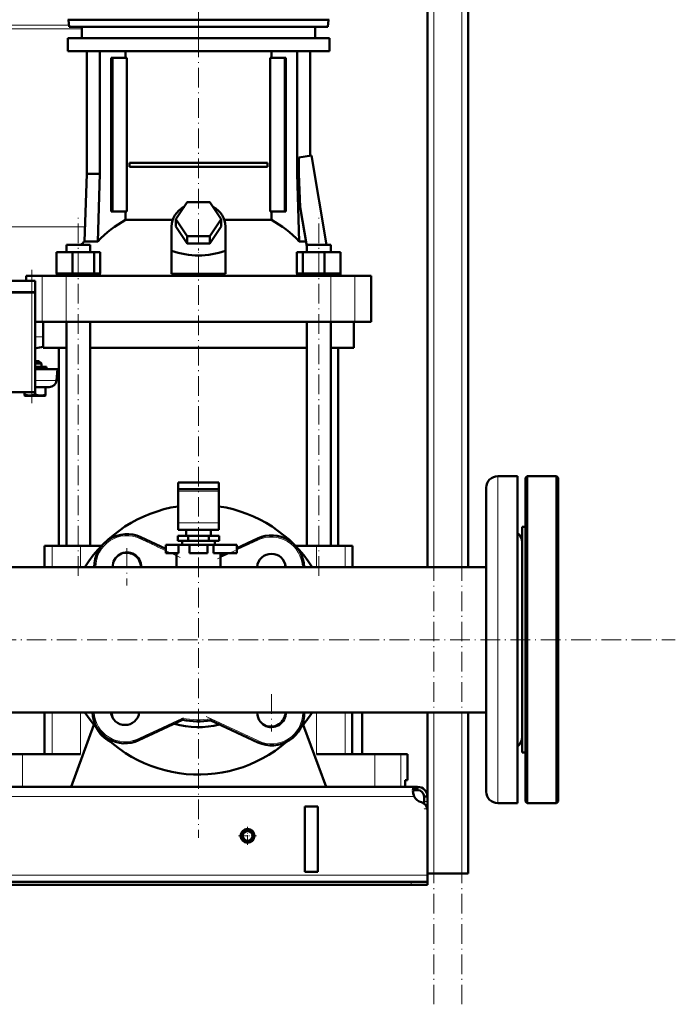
# Model space of a CAD drawing. Extents: x -1595 to 1972, y -1605 to 604.
# Tile 38 of 53: x 202 to 603, y -356 to 247. Entities that reach past the tile are written whole.
import ezdxf

# ---------------------------------------------------------------- set-up
doc = ezdxf.new("R2010")
doc.units = 0
doc.linetypes.add('DASHDOT', pattern=[18.5, 12, -3, 0.5, -3])

msp = doc.modelspace()

# ---------------------------------------------------------------- linework, layer by layer
at = {"color": 7, "linetype": 'DASHDOT', "lineweight": 18}
for p, q in [((455.57, -355.68), (455.57, 604.32)), ((472.57, -355.68), (472.57, 604.32)), ((311.56, 235.52), (311.56, 315.92)), ((311.57, 254.04), (311.57, 112.23)), ((238.03, -93.58), (238.03, 127.22)), ((385.1, -93.58), (385.1, 127.22)), ((311.57, 121.07), (311.57, -253.93)), ((209.56, 11.97), (209.56, 93.57)), ((300.33, -82.33), (273.18, -69.67)), ((350.8, -70.4), (322.73, -83.49)), ((267.76, -76.73), (267.76, -99.48)), ((279.13, -88.1), (256.38, -88.1)), ((-256.04, -132.68), (603.17, -132.68)), ((356.27, -166.01), (356.27, -188.76)), ((271.54, -194.76), (304.59, -179.35)), ((316.16, -179.65), (351.54, -196.15)), ((367.65, -177.39), (344.9, -177.39))]:
    msp.add_line(p, q, dxfattribs=at)
at = {"color": 7, "lineweight": 50}
for p, q in [((451.57, -88.23), (451.57, 524.32)), ((476.57, -88.23), (476.57, 354.32)), ((231.69, 246.52), (315.86, 246.52)), ((232.43, 242.22), (232.06, 246.52)), ((349.49, 242.22), (232.43, 242.22)), ((240.27, 242.22), (240.27, 235.22)), ((315.86, 246.52), (391.42, 246.52)), ((390.68, 242.22), (349.49, 242.22)), ((382.87, 242.22), (382.87, 235.22)), ((390.68, 242.22), (391.06, 246.52)), ((231.57, 235.22), (311.57, 235.22)), ((231.57, 235.22), (231.57, 227.22)), ((311.57, 235.22), (391.57, 235.22)), ((391.57, 235.22), (391.57, 227.22)), ((231.57, 227.22), (311.57, 227.22)), ((243.27, 227.22), (243.27, 152.32)), ((251.26, 227.22), (251.26, 152.32)), ((258.85, 223.22), (258.15, 223.22)), ((258.15, 129.22), (258.15, 223.22)), ((267.7, 223.22), (258.85, 223.22)), ((258.85, 129.22), (258.85, 223.22)), ((266.98, 223.22), (266.98, 227.22)), ((267.7, 129.22), (267.7, 223.22)), ((311.57, 227.22), (391.57, 227.22)), ((355.43, 223.22), (355.43, 129.22)), ((364.28, 223.22), (355.43, 223.22)), ((356.15, 227.22), (356.15, 223.22)), ((364.28, 129.22), (364.28, 223.22)), ((364.98, 223.22), (364.28, 223.22)), ((364.98, 223.22), (364.98, 129.22)), ((371.87, 227.22), (371.87, 152.32)), ((379.87, 227.22), (379.87, 163.3)), ((372.92, 162.14), (380.6, 163.43)), ((380.6, 163.43), (389.74, 108.82)), ((269.38, 158.97), (353.75, 158.97)), ((269.38, 158.97), (269.38, 156.47)), ((353.75, 158.97), (353.75, 156.47)), ((372.92, 152.32), (372.92, 162.14)), ((243.27, 152.32), (241.82, 110.88)), ((251.26, 152.32), (243.27, 152.32)), ((251.26, 152.32), (249.98, 110.88)), ((353.75, 156.47), (269.38, 156.47)), ((371.87, 152.32), (372.92, 152.32)), ((371.87, 152.32), (373.15, 110.88)), ((373.72, 131.85), (372.92, 152.32)), ((297.71, 124.52), (304.64, 134.91)), ((304.64, 134.91), (318.49, 134.91)), ((318.49, 134.91), (325.42, 124.52)), ((258.15, 129.22), (258.85, 129.22)), ((258.85, 129.22), (267.7, 129.22)), ((266.98, 124.04), (266.98, 129.22)), ((355.43, 129.22), (364.28, 129.22)), ((356.15, 129.22), (356.15, 124.04)), ((364.28, 129.22), (364.98, 129.22)), ((377.72, 107.96), (373.72, 131.85)), ((266.98, 124.04), (295.73, 124.04)), ((304.64, 114.13), (297.71, 124.52)), ((297.71, 120.02), (297.71, 124.52)), ((325.42, 124.52), (318.49, 114.13)), ((325.42, 120.02), (325.42, 124.52)), ((327.4, 124.04), (356.15, 124.04)), ((295.07, 105.17), (295.07, 120.02)), ((304.64, 109.63), (297.71, 120.02)), ((325.42, 120.02), (318.49, 109.63)), ((328.07, 105.17), (328.07, 120.02)), ((230.73, 108.82), (232.86, 108.82)), ((230.73, 104.32), (230.73, 108.82)), ((232.86, 108.82), (245.33, 108.82)), ((241.82, 110.88), (249.98, 110.88)), ((245.33, 104.32), (245.33, 108.82)), ((318.49, 114.13), (304.64, 114.13)), ((304.64, 109.63), (304.64, 114.13)), ((318.49, 109.63), (304.64, 109.63)), ((318.49, 109.63), (318.49, 114.13)), ((373.15, 110.88), (377.23, 110.88)), ((377.8, 108.82), (390.27, 108.82)), ((377.8, 104.32), (377.8, 108.82)), ((390.27, 108.82), (392.4, 108.82)), ((392.4, 104.32), (392.4, 108.82)), ((392.4, 104.32), (392.4, 108.82)), ((224.64, 104.32), (234.44, 104.32)), ((224.64, 91.32), (224.64, 104.32)), ((234.44, 104.32), (247.82, 104.32)), ((234.44, 91.32), (234.44, 104.32)), ((247.82, 91.32), (247.82, 104.32)), ((247.82, 104.32), (251.41, 104.32)), ((251.41, 91.32), (251.41, 104.32)), ((295.07, 91.18), (295.07, 105.17)), ((328.07, 91.18), (328.07, 105.17)), ((371.72, 104.32), (375.31, 104.32)), ((371.72, 91.32), (371.72, 104.32)), ((375.31, 104.32), (388.69, 104.32)), ((375.31, 91.32), (375.31, 104.32)), ((377.8, 107.87), (377.72, 107.96)), ((388.69, 104.32), (398.49, 104.32)), ((388.69, 91.32), (388.69, 104.32)), ((398.49, 91.32), (398.49, 104.32)), ((398.49, 91.32), (398.49, 104.32)), ((224.64, 91.32), (225.65, 91.32)), ((224.83, 89.82), (224.83, 91.32)), ((225.65, 91.32), (233.43, 91.32)), ((233.43, 91.32), (234.44, 91.32)), ((234.44, 91.32), (235.82, 91.32)), ((235.82, 91.32), (246.44, 91.32)), ((246.44, 91.32), (247.82, 91.32)), ((247.82, 91.32), (248.19, 91.32)), ((248.19, 91.32), (251.23, 91.32)), ((251.04, 91.32), (251.41, 91.32)), ((251.23, 91.32), (251.23, 89.82)), ((295.07, 91.18), (311.57, 91.18)), ((311.57, 91.18), (328.07, 91.18)), ((371.72, 91.32), (372.09, 91.32)), ((371.9, 91.32), (374.94, 91.32)), ((371.9, 89.82), (371.9, 91.32)), ((374.94, 91.32), (375.31, 91.32)), ((375.31, 91.32), (376.69, 91.32)), ((376.69, 91.32), (387.31, 91.32)), ((387.31, 91.32), (388.69, 91.32)), ((388.69, 91.32), (389.7, 91.32)), ((389.7, 91.32), (397.48, 91.32)), ((397.48, 91.32), (398.49, 91.32)), ((398.3, 91.32), (398.3, 89.82)), ((398.3, 91.32), (398.3, 89.82)), ((129.56, 86.77), (209.56, 86.77)), ((206.07, 89.82), (216, 89.82)), ((206.07, 86.77), (206.07, 89.82)), ((211.56, 86.77), (209.56, 86.77)), ((211.56, 79.87), (211.56, 86.77)), ((216, 89.82), (230.57, 89.82)), ((230.57, 89.82), (392.56, 89.82)), ((392.56, 89.82), (407.13, 89.82)), ((407.13, 89.82), (417.07, 89.82)), ((417.07, 61.82), (417.07, 89.82)), ((129.56, 79.87), (209.56, 79.87)), ((209.56, 79.77), (129.56, 79.77)), ((211.56, 79.87), (209.56, 79.87)), ((209.56, 79.77), (210.98, 79.77)), ((210.98, 79.77), (211.56, 79.77)), ((211.46, 79.77), (211.46, 79.87)), ((211.56, 18.77), (211.56, 79.77)), ((216, 61.82), (211.56, 61.82)), ((230.57, 61.82), (216, 61.82)), ((216.57, 45.82), (216.57, 61.82)), ((392.56, 61.82), (230.57, 61.82)), ((230.73, -75.18), (230.73, 61.82)), ((245.33, -75.18), (245.33, 61.82)), ((377.8, -75.18), (377.8, 61.82)), ((392.4, -75.18), (392.4, 61.82)), ((407.13, 61.82), (392.56, 61.82)), ((406.57, 45.82), (406.57, 61.82)), ((417.07, 61.82), (407.13, 61.82)), ((230.73, 45.82), (216.57, 45.82)), ((226.22, -75.18), (226.22, 45.82)), ((311.57, 45.82), (245.33, 45.82)), ((377.8, 45.82), (311.57, 45.82)), ((406.57, 45.82), (392.4, 45.82)), ((396.92, -75.18), (396.92, 45.82)), ((212.77, 37.77), (211.56, 37.77)), ((213.57, 36.17), (211.56, 36.17)), ((213.97, 37.77), (212.77, 37.77)), ((215.57, 36.17), (213.57, 36.17)), ((213.97, 37.77), (215.57, 36.17)), ((215.57, 34.27), (215.57, 36.17)), ((218.57, 34.27), (211.56, 34.27)), ((211.56, 32.77), (225.32, 32.77)), ((218.57, 33.27), (218.57, 34.27)), ((224.72, 25.88), (225.32, 32.77)), ((129.56, 18.77), (209.56, 18.77)), ((205.06, 18.77), (205.06, 17.24)), ((210.98, 18.77), (209.56, 18.77)), ((211.56, 18.77), (210.98, 18.77)), ((211.56, 21.77), (220.23, 21.77)), ((211.56, 18.77), (211.56, 17.24)), ((218.06, 21.77), (218.06, 17.24)), ((205.06, 16.66), (205.06, 17.24)), ((205.39, 16.47), (205.06, 16.66)), ((205.39, 16.47), (207.2, 16.47)), ((207.2, 16.47), (214.65, 16.47)), ((214.65, 16.47), (217.74, 16.47)), ((217.74, 16.47), (218.06, 16.65)), ((218.06, 17.24), (218.06, 16.65)), ((506.57, -32.68), (494.57, -32.68)), ((506.57, -32.68), (494.57, -32.68)), ((506.57, -32.68), (506.57, -84.74)), ((511.57, -33.68), (512.57, -32.68)), ((511.57, -132.68), (511.57, -33.68)), ((512.57, -132.68), (512.57, -32.68)), ((512.57, -32.68), (530.57, -32.68)), ((530.57, -132.68), (530.57, -32.68)), ((531.57, -33.68), (530.57, -32.68)), ((531.57, -132.68), (531.57, -33.68)), ((299.07, -36.58), (299.07, -40.58)), ((311.57, -36.58), (299.07, -36.58)), ((299.07, -41.75), (299.07, -40.58)), ((311.57, -40.58), (299.07, -40.58)), ((299.07, -61.19), (299.07, -41.75)), ((324.07, -36.58), (311.57, -36.58)), ((324.07, -40.58), (311.57, -40.58)), ((324.07, -36.58), (324.07, -40.58)), ((324.07, -41.75), (324.07, -40.58)), ((324.07, -61.19), (324.07, -41.75)), ((487.57, -39.68), (487.57, -88.09)), ((299.07, -61.19), (299.07, -65.58)), ((299.07, -65.58), (324.07, -65.58)), ((304.07, -69.18), (304.07, -65.58)), ((319.07, -65.58), (319.07, -69.18)), ((324.07, -61.19), (324.07, -65.58)), ((509.57, -63.68), (511.57, -63.68)), ((509.57, -72.13), (509.57, -63.68)), ((509.57, -63.68), (511.57, -63.68)), ((276.21, -69.98), (291.57, -77.14)), ((305.21, -69.18), (298.86, -69.18)), ((298.86, -72.18), (298.86, -69.18)), ((305.21, -72.18), (298.86, -72.18)), ((301.57, -72.18), (301.57, -74.68)), ((317.92, -69.18), (305.21, -69.18)), ((305.21, -72.18), (305.21, -69.18)), ((317.92, -72.18), (305.21, -72.18)), ((324.27, -69.18), (317.92, -69.18)), ((317.92, -72.18), (317.92, -69.18)), ((324.27, -72.18), (317.92, -72.18)), ((321.57, -72.18), (321.57, -74.68)), ((324.27, -72.18), (324.27, -69.18)), ((335.07, -76.63), (347.69, -70.75)), ((509.57, -201.68), (509.57, -72.13)), ((219.61, -75.18), (217.32, -75.18)), ((217.32, -75.18), (217.32, -88.23)), ((221.95, -75.18), (219.61, -75.18)), ((239.32, -75.18), (221.95, -75.18)), ((252.4, -75.18), (239.32, -75.18)), ((291.57, -74.68), (299.24, -74.68)), ((291.57, -79.68), (291.57, -74.68)), ((306.07, -74.68), (299.24, -74.68)), ((299.24, -79.68), (299.24, -74.68)), ((301.57, -74.68), (311.57, -74.68)), ((306.07, -74.68), (317.07, -74.68)), ((306.07, -79.68), (306.07, -74.68)), ((311.57, -74.68), (321.57, -74.68)), ((320.63, -74.68), (317.07, -74.68)), ((317.07, -79.68), (317.07, -74.68)), ((320.63, -79.68), (320.63, -74.68)), ((320.63, -74.68), (335.07, -74.68)), ((335.07, -79.68), (335.07, -74.68)), ((383.81, -75.18), (370.73, -75.18)), ((401.18, -75.18), (383.81, -75.18)), ((405.82, -75.18), (401.18, -75.18)), ((405.82, -75.18), (405.82, -88.23)), ((291.57, -79.68), (299.24, -79.68)), ((297.02, -79.68), (298.07, -80.17)), ((298.07, -79.68), (298.07, -88.23)), ((306.07, -79.68), (317.07, -79.68)), ((320.63, -79.68), (335.07, -79.68)), ((325.07, -88.23), (325.07, -79.68)), ((325.07, -81.3), (328.53, -79.68)), ((487.57, -88.23), (165.02, -88.23)), ((183.07, -88.23), (217.31, -88.23)), ((405.81, -88.23), (451.56, -88.23)), ((476.56, -88.23), (487.57, -88.23)), ((487.57, -88.09), (487.57, -225.68)), ((506.57, -84.74), (506.57, -232.68)), ((511.57, -231.68), (511.57, -132.68)), ((512.57, -232.68), (512.57, -132.68)), ((530.57, -232.68), (530.57, -132.68)), ((531.57, -231.68), (531.57, -132.68)), ((487.57, -177.13), (-184.43, -177.13)), ((217.32, -177.13), (217.32, -202.68)), ((405.46, -177.13), (405.46, -202.68)), ((411.57, -202.68), (411.57, -177.13)), ((451.57, -236.93), (451.57, -177.13)), ((476.57, -275.68), (476.57, -177.13)), ((233.57, -222.68), (247.5, -184.66)), ((301.86, -181.73), (275.06, -194.22)), ((301.86, -181.73), (301.73, -180.68)), ((319.08, -182.11), (319.23, -181.08)), ((347.82, -195.52), (319.08, -182.11)), ((375.63, -184.66), (389.57, -222.68)), ((187.77, -202.68), (203.81, -202.68)), ((203.81, -202.68), (239.32, -202.68)), ((383.81, -202.68), (419.32, -202.68)), ((411.57, -202.68), (414.79, -202.68)), ((419.32, -202.68), (435.36, -202.68)), ((435.36, -202.68), (439.42, -202.68)), ((439.42, -218.68), (439.42, -202.68)), ((509.57, -201.68), (511.57, -201.68)), ((444.03, -222.68), (-140.9, -222.68)), ((203.81, -222.68), (187.77, -222.68)), ((233.57, -222.68), (203.81, -222.68)), ((419.32, -222.68), (389.57, -222.68)), ((435.36, -222.68), (419.32, -222.68)), ((437.85, -222.68), (435.36, -222.68)), ((437.85, -222.68), (437.85, -218.68)), ((439.42, -218.68), (437.85, -218.68)), ((437.85, -218.68), (437.85, -222.68)), ((444.03, -222.68), (444.03, -224.68)), ((445.57, -222.68), (444.03, -222.68)), ((445.57, -222.68), (445.57, -224.68)), ((445.57, -224.68), (444.03, -224.68)), ((449.57, -228.68), (449.57, -231.67)), ((451.57, -228.68), (449.57, -228.68)), ((451.57, -228.68), (451.57, -231.67)), ((384.57, -234.68), (376.57, -234.68)), ((376.57, -234.68), (376.57, -274.68)), ((384.57, -234.68), (384.57, -274.68)), ((449.57, -231.67), (449.57, -232.93)), ((451.57, -231.67), (451.57, -236.19)), ((506.57, -232.68), (494.57, -232.68)), ((511.57, -231.68), (512.57, -232.68)), ((512.57, -232.68), (530.57, -232.68)), ((531.57, -231.68), (530.57, -232.68)), ((451.57, -236.19), (451.57, -275.68)), ((451.57, -236.93), (451.57, -276.68)), ((384.57, -274.68), (376.57, -274.68)), ((455.57, -275.68), (451.57, -275.68)), ((451.57, -276.68), (451.57, -280.68)), ((472.57, -275.68), (455.57, -275.68)), ((476.57, -275.68), (472.57, -275.68)), ((441.57, -280.68), (-138.43, -280.68)), ((-138.43, -282.68), (441.57, -282.68)), ((441.57, -280.68), (451.57, -280.68)), ((441.57, -282.68), (451.57, -282.68)), ((451.57, -280.68), (451.57, -282.68))]:
    msp.add_line(p, q, dxfattribs=at)
at = {"color": 7, "lineweight": 18}
for p, q in [((455.57, -88.23), (455.57, 524.32)), ((472.57, -88.23), (472.57, 524.32)), ((151.57, 243.16), (232.35, 243.16)), ((240.27, 240.89), (151.57, 240.89)), ((151.57, 119.77), (242.13, 119.77)), ((209.56, 79.87), (209.56, 86.77)), ((216, 61.82), (216, 89.82)), ((230.57, 61.82), (230.57, 89.82)), ((392.56, 61.82), (392.56, 89.82)), ((407.13, 61.82), (407.13, 89.82)), ((209.56, 79.77), (209.56, 79.87)), ((209.56, 79.77), (209.56, 18.77)), ((211.56, 52.57), (216.57, 52.57)), ((212.23, 45.57), (211.56, 45.57)), ((211.57, 33.27), (218.57, 33.27)), ((211.56, 25.88), (224.72, 25.88)), ((494.57, -32.68), (494.57, -84.74)), ((299.07, -41.75), (324.07, -41.75)), ((299.07, -61.19), (324.07, -61.19)), ((276.21, -69.98), (275.79, -70.88)), ((291.57, -78.24), (275.79, -70.88)), ((348.11, -71.65), (335.07, -77.74)), ((347.69, -70.75), (348.11, -71.65)), ((221.95, -75.18), (221.95, -88.23)), ((239.32, -75.18), (239.32, -88.23)), ((383.81, -75.18), (383.81, -88.23)), ((401.18, -75.18), (401.18, -88.23)), ((298.07, -81.27), (294.65, -79.68)), ((330.9, -79.68), (325.07, -82.4)), ((494.57, -84.74), (494.57, -232.68)), ((221.95, -177.13), (221.95, -202.68)), ((239.32, -177.13), (239.32, -202.68)), ((383.81, -177.13), (383.81, -202.68)), ((401.18, -177.13), (401.18, -202.68)), ((455.57, -275.68), (455.57, -177.13)), ((472.57, -275.68), (472.57, -177.13)), ((274.64, -193.32), (301.73, -180.68)), ((319.23, -181.08), (348.24, -194.61)), ((274.64, -193.32), (275.06, -194.22)), ((348.24, -194.61), (347.82, -195.52)), ((203.81, -202.68), (203.81, -222.68)), ((419.32, -202.68), (419.32, -222.68)), ((435.36, -202.68), (435.36, -222.68)), ((443.54, -228.68), (-140.41, -228.68)), ((451.57, -231.67), (449.57, -231.67)), ((451.57, -236.19), (451.51, -236.19)), ((451.57, -276.68), (-148.43, -276.68)), ((441.57, -280.68), (441.57, -282.68))]:
    msp.add_line(p, q, dxfattribs=at)
at = {"color": 7, "linetype": 'DASHDOT', "lineweight": 18, "ltscale": 0.419809}
msp.add_line((311.57, 89.78), (311.57, 106.57), dxfattribs=at)
at = {"color": 7, "linetype": 'DASHDOT', "lineweight": 18, "ltscale": 0.15}
msp.add_line((211.57, 32.27), (211.57, 38.27), dxfattribs=at)
at = {"color": 7, "linetype": 'DASHDOT', "lineweight": 18, "ltscale": 0.023195}
msp.add_line((211.57, 16.39), (211.57, 17.32), dxfattribs=at)
at = {"color": 7, "linetype": 'DASHDOT', "lineweight": 18, "ltscale": 0.060001}
msp.add_line((451.77, -236.19), (449.37, -236.19), dxfattribs=at)
at = {"color": 7, "linetype": 'DASHDOT', "lineweight": 18, "ltscale": 0.27625}
for p, q in [((347.09, -252.68), (336.04, -252.68)), ((341.57, -247.15), (341.57, -258.2))]:
    msp.add_line(p, q, dxfattribs=at)
at = {"color": 7, "linetype": 'DASHDOT', "lineweight": 18, "ltscale": 0.060015}
msp.add_line((441.57, -280.48), (441.57, -282.88), dxfattribs=at)
at = {"color": 7, "lineweight": 50}
for points in [[(206.8, 16.79), (207.89, 16.67), (208.97, 16.69), (209.6, 16.76), (210.24, 16.87), (210.89, 17.04), (211.56, 17.24)], [(211.56, 17.24), (212.39, 16.99), (213.2, 16.81), (213.93, 16.7), (214.82, 16.66)], [(214.82, 16.66), (215.83, 16.72), (216.86, 16.9), (218.06, 17.24)], [(444.03, -222.68), (443.78, -222.7), (443.55, -222.76), (443.28, -222.9), (443.07, -223.13), (442.9, -223.43), (442.81, -223.72), (442.74, -224.05), (442.69, -224.8)], [(442.69, -224.8), (442.74, -225.71), (442.91, -226.69), (443.17, -227.69), (443.54, -228.68)], [(444.03, -224.68), (443.72, -224.7), (443.46, -224.76), (443.16, -224.9), (442.93, -225.13), (442.78, -225.44), (442.73, -225.62)]]:
    msp.add_lwpolyline(points, dxfattribs=at)
for radius in [4.25, 4, 3]:
    msp.add_circle((341.57, -252.68), radius, dxfattribs=at)
for centre, radius, start, end in [((291.57, 58.8), 72.02, 133.68542, 136.00882), ((212.52, 44.1), 1.5, 100.92865, 129.4381), ((151.57, 359.77), 320, 280.92865, 281.71971), ((219.07, 33.27), 0.5, 179.99999, 270), ((220.23, 26.27), 4.5, 270, 355), ((208.9, 28.54), 11.93, 251.20311, 259.84404), ((494.57, -39.68), 7, 90, 180.00001), ((494.57, -39.68), 7, 90, 180.00001), ((311.57, -132.68), 82.5, 98.71479, 147.39898), ((311.57, -132.68), 82.5, 32.60102, 81.28531), ((267.76, -88.1), 20, 65, 180.36374), ((356.14, -88.87), 20, 1.83848, 115), ((502.57, -73.18), 7, 0.48689, 55.15621), ((502.57, -73.18), 7, 0, 55.1501), ((267.76, -88.1), 8.75, 359.16857, 180.83143), ((267.37, -88.49), 9, 1.62774, 105.81638), ((311.57, -132.68), 53.5, 74.80273, 75.38423), ((356.14, -88.87), 8.75, 4.20529, 175.79471), ((355.76, -88.49), 9, 1.62774, 15.8154), ((311.57, -132.68), 82.5, 212.60131, 310.75654), ((266.61, -176.1), 20, 182.95577, 295), ((266.61, -176.1), 8.75, 186.76878, 353.23122), ((267.37, -176.87), 9, 181.62996, 207.8137), ((356.27, -177.39), 8.75, 178.30404, 180.00001), ((356.27, -177.39), 8.75, 180.00001, 1.69595), ((356.27, -177.39), 20, 245, 0.74189), ((355.76, -176.87), 9, 247.26896, 358.37003), ((311.57, -132.68), 82.5, 319.24343, 327.39869), ((266.86, -177.39), 20, 207.22912, 242.76758), ((311.57, -132.68), 53.5, 253.95858, 283.91818), ((311.57, -132.68), 50, 258.8069, 278.6429), ((502.57, -192.18), 7, 304.84379, 359.48558), ((502.57, -192.18), 7, 304.8499, 360), ((445.57, -228.68), 6, 360, 90), ((453.53, -224.42), 10.86, 186.32188, 203.06658), ((449.69, -225.34), 7, 208.48702, 254.9151), ((445.57, -228.68), 4, 360, 90), ((494.57, -225.68), 7, 179.99999, 270), ((446.57, -236.93), 5, 360, 74.9151)]:
    msp.add_arc(centre, radius, start, end, dxfattribs=at)
at = {"color": 7, "lineweight": 18}
for centre, radius, start, end in [((267.76, -88.1), 19, 65, 180.38288), ((356.14, -88.87), 19, 1.93528, 115), ((266.61, -176.1), 19, 183.11149, 295), ((356.27, -177.39), 19, 245, 0.78094), ((311.57, -132.68), 49, 258.42652, 278.99479)]:
    msp.add_arc(centre, radius, start, end, dxfattribs=at)
at = {"color": 7, "lineweight": 50}
for centre, major_axis, ratio, start_param, end_param in [((311.57, 120.02), (-16.5, 0), 0.866025, 5.274709, 6.283185), ((311.57, 120.02), (-16.5, 0), 0.866025, 3.141593, 4.150069), ((293.91, 58.8), (0, 72.02), 0.882948, 0.43727, 0.762454), ((329.22, 58.8), (0, 72.02), 0.882948, 5.520731, 5.845916), ((311.57, 248.42), (0, 146.07), 0.57735, 2.94467, 3.338515)]:
    msp.add_ellipse(centre, major_axis=major_axis, ratio=ratio, start_param=start_param, end_param=end_param, dxfattribs=at)

doc.saveas('drawing.dxf')
